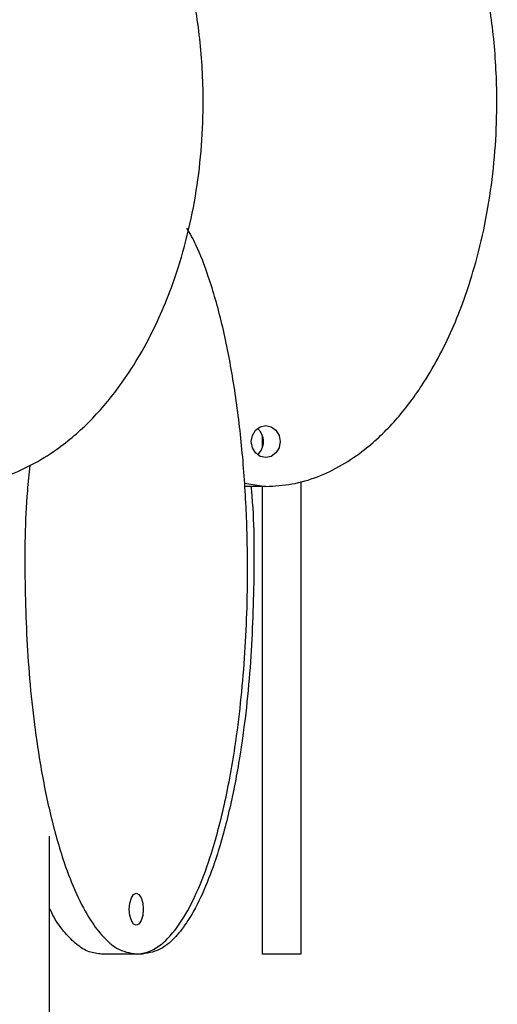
# Model space of a CAD drawing. Header units: millimetres. Extents: x 331 to 1634, y 417 to 1709.
# Tile 95 of 142: x 1520 to 1557, y 531 to 607. Entities that reach past the tile are written whole.
import ezdxf

# ---------------------------------------------------------------- set-up
doc = ezdxf.new("R2010")
doc.units = ezdxf.units.MM

msp = doc.modelspace()

# ---------------------------------------------------------------- linework, layer by layer
at = {"color": 7, "linetype": 'Continuous', "lineweight": 25}
for p, q in [((1539.133, 574.04), (1539.133, 574.946)), ((1537.735, 571.22), (1539.395, 570.974)), ((1538.093, 570.974), (1537.756, 570.974)), ((1539.395, 570.974), (1538.093, 570.974)), ((1522.536, 442.164), (1522.536, 543.702)), ((1529.297, 534.498), (1526.594, 534.498)), ((1529.78, 534.498), (1529.297, 534.498)), ((1542.133, 534.498), (1539.133, 534.498))]:
    msp.add_line(p, q, dxfattribs=at)
at = {"color": 7, "linetype": 'Continuous', "lineweight": 25, "flags": 128}
for points in [[(1540.521, 574.474), (1540.435, 573.995), (1540.191, 573.59), (1539.826, 573.319), (1539.395, 573.224), (1538.964, 573.319), (1538.599, 573.59), (1538.354, 573.995), (1538.269, 574.474), (1538.354, 574.952), (1538.599, 575.357), (1538.964, 575.628), (1539.395, 575.724), (1539.826, 575.628), (1540.191, 575.357), (1540.435, 574.952), (1540.521, 574.474)], [(1529.839, 537.998), (1529.798, 537.519), (1529.68, 537.114), (1529.504, 536.843), (1529.297, 536.748), (1529.089, 536.843), (1528.913, 537.114), (1528.796, 537.519), (1528.754, 537.998), (1528.796, 538.476), (1528.913, 538.882), (1529.089, 539.153), (1529.297, 539.248), (1529.504, 539.153), (1529.68, 538.882), (1529.798, 538.476), (1529.839, 537.998)]]:
    msp.add_lwpolyline(points, dxfattribs=at)
at = {"color": 7, "linetype": 'Continuous', "lineweight": 25}
for centre, start, end in [((1537.935, 574.496), 359.00118, 50.96972), ((1537.935, 574.451), 309.03028, 0.99882)]:
    msp.add_arc(centre, 1.284, start, end, dxfattribs=at)
for points, knots in [([(1514.515, 570.974), (1515.275, 571.012), (1516.795, 571.09), (1519.019, 571.684), (1521.131, 572.601), (1523.444, 574.03), (1525.812, 576.084), (1528.425, 579.206), (1530.772, 583.188), (1532.9, 588.585), (1534.297, 594.902), (1534.646, 601.243), (1534.224, 606.803), (1533.335, 611.531), (1531.926, 616.013), (1530.008, 620.169), (1527.778, 623.598), (1525.306, 626.343), (1522.931, 628.308), (1520.473, 629.634), (1518.868, 630.395), (1517.992, 630.508), (1517.961, 630.512)], [0, 0, 0, 0, 0.030051, 0.060114, 0.090535, 0.120978, 0.167427, 0.213951, 0.281642, 0.349442, 0.442942, 0.536512, 0.599833, 0.663333, 0.72658, 0.785371, 0.844086, 0.887741, 0.931333, 0.96506, 0.998753, 1, 1, 1, 1]), ([(1539.395, 570.974), (1540.079, 571.012), (1541.449, 571.09), (1543.453, 571.684), (1545.356, 572.601), (1547.44, 574.03), (1549.573, 576.084), (1551.927, 579.206), (1554.042, 583.188), (1555.959, 588.585), (1557.218, 594.902), (1557.532, 601.243), (1557.152, 606.803), (1556.351, 611.531), (1555.082, 616.014), (1553.353, 620.168), (1551.347, 623.603), (1549.11, 626.331), (1547.328, 628.038), (1546.152, 628.744), (1545.849, 628.926)], [0, 0, 0, 0, 0.031751, 0.063515, 0.095656, 0.127821, 0.176898, 0.226054, 0.297575, 0.36921, 0.467999, 0.566862, 0.633766, 0.700858, 0.767683, 0.829799, 0.891836, 0.93796, 0.984018, 1, 1, 1, 1]), ([(1529.297, 534.498), (1529.626, 534.537), (1530.286, 534.614), (1531.251, 535.208), (1532.167, 536.125), (1533.171, 537.554), (1534.198, 539.609), (1535.332, 542.73), (1536.35, 546.712), (1537.274, 552.109), (1537.88, 558.427), (1538.031, 564.768), (1537.848, 570.327), (1537.462, 575.056), (1536.85, 579.536), (1536.02, 583.699), (1535.045, 587.104), (1534.11, 589.605), (1533.49, 590.697), (1533.25, 591.119)], [0, 0, 0, 0, 0.032836, 0.065685, 0.098924, 0.132188, 0.182941, 0.233776, 0.30774, 0.381822, 0.483986, 0.586226, 0.655415, 0.724799, 0.793906, 0.858145, 0.922301, 0.97, 1, 1, 1, 1]), ([(1520.995, 572.602), (1520.926, 571.951), (1520.612, 568.969), (1520.567, 563.484), (1520.802, 557.523), (1521.276, 552.839), (1521.809, 549.128), (1522.571, 545.316), (1523.535, 541.898), (1524.609, 539.132), (1525.638, 537.193), (1526.703, 535.799), (1527.885, 534.749), (1528.779, 534.59), (1529.297, 534.498)], [0, 0, 0, 0, 0.042049, 0.192437, 0.340827, 0.41729, 0.493735, 0.58594, 0.680038, 0.748396, 0.818368, 0.871126, 0.925267, 1, 1, 1, 1]), ([(1538.241, 570.974), (1538.252, 570.863), (1538.495, 568.417), (1538.498, 563.479), (1538.276, 557.523), (1537.8, 552.839), (1537.268, 549.128), (1536.505, 545.316), (1535.542, 541.898), (1534.467, 539.132), (1533.439, 537.193), (1532.374, 535.799), (1531.191, 534.749), (1530.298, 534.59), (1529.78, 534.498)], [0, 0, 0, 0, 0.007367, 0.163201, 0.316963, 0.396194, 0.475406, 0.570949, 0.668454, 0.739287, 0.811792, 0.866461, 0.922561, 1, 1, 1, 1]), ([(1539.133, 534.498), (1539.133, 534.535), (1539.133, 534.609), (1539.133, 535.203), (1539.133, 536.12), (1539.133, 537.542), (1539.133, 539.596), (1539.133, 542.7), (1539.133, 546.692), (1539.133, 552.058), (1539.133, 558.391), (1539.133, 564.97), (1539.133, 569.161), (1539.133, 570.974)], [0, 0, 0, 0, 0.0486822, 0.0987544, 0.1482133, 0.1987347, 0.2740328, 0.3514614, 0.4612269, 0.5740266, 0.7255027, 0.8813147, 1, 1, 1, 1]), ([(1542.133, 571.366), (1542.133, 571.125), (1542.133, 568.55), (1542.133, 563.48), (1542.133, 557.523), (1542.133, 552.839), (1542.133, 549.128), (1542.133, 545.316), (1542.133, 541.898), (1542.133, 539.132), (1542.133, 537.193), (1542.133, 535.799), (1542.133, 534.749), (1542.133, 534.59), (1542.133, 534.498)], [0, 0, 0, 0, 0.015962, 0.170446, 0.322877, 0.401422, 0.479948, 0.574664, 0.671324, 0.741544, 0.813421, 0.867617, 0.923232, 1, 1, 1, 1]), ([(1526.594, 534.498), (1526.269, 534.535), (1525.609, 534.61), (1524.646, 535.199), (1523.73, 536.133), (1523.014, 537.078), (1522.649, 537.829), (1522.536, 538.062)], [0, 0, 0, 0, 0.219825, 0.445927, 0.66926, 0.89739, 1, 1, 1, 1])]:
    msp.add_open_spline(points, degree=3, knots=knots, dxfattribs=at)

doc.saveas('drawing.dxf')
